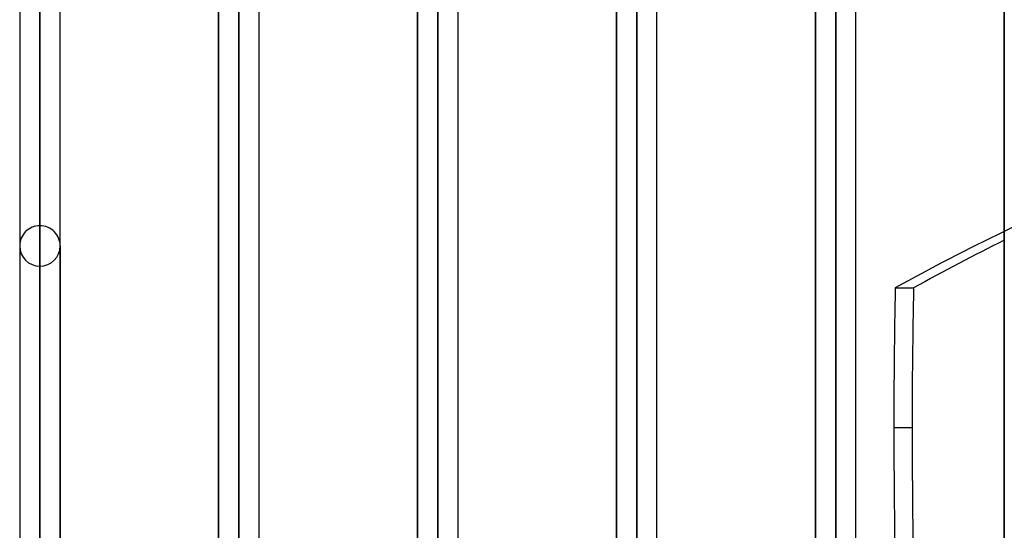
# Model space of a CAD drawing. Header units: millimetres. Extents: x -92 to 86, y -242 to 242.
# Tile 85 of 89: x -44 to 0, y 152 to 175. Entities that reach past the tile are written whole.
import ezdxf

# ---------------------------------------------------------------- set-up
doc = ezdxf.new("R2010")
doc.units = ezdxf.units.MM
doc.layers.add('MAIN-1', color=7, linetype='Continuous')

msp = doc.modelspace()

# ---------------------------------------------------------------- linework, layer by layer
at = {"layer": 'MAIN-1'}
for p, q in [((0, 222.5), (0, -222.5)), ((0, -222.5), (0, 222.5)), ((-25.058, 143.41), (-25.058, 197.795)), ((-25.058, 197.795), (-25.058, 143.42)), ((-16.258, 143.41), (-16.258, 197.795)), ((-16.258, 197.795), (-16.258, 143.42)), ((-7.458, 197.795), (-7.458, 143.42)), ((-7.458, 143.41), (-7.458, 197.795)), ((-25.953, 143.087), (-25.953, 196.9)), ((-24.163, 143.42), (-24.163, 196.9)), ((-17.153, 143.42), (-17.153, 196.9)), ((-15.363, 143.42), (-15.363, 196.9)), ((-8.353, 143.42), (-8.353, 196.9)), ((-6.563, 143.42), (-6.563, 196.9)), ((-25.953, 196.678), (-25.953, 142.881)), ((-24.163, 142.973), (-24.163, 196.678)), ((-17.153, 196.678), (-17.153, 142.973)), ((-15.363, 142.973), (-15.363, 196.678)), ((-8.353, 196.678), (-8.353, 142.973)), ((-6.563, 142.973), (-6.563, 196.678)), ((-25.058, 196.005), (-25.058, 142.216)), ((-16.258, 196.005), (-16.258, 142.065)), ((-7.458, 196.005), (-7.458, 142.065)), ((-33.858, 137.187), (-33.858, 188.845)), ((-33.858, 188.845), (-33.858, 137.402)), ((-34.753, 136.759), (-34.753, 187.95)), ((-34.753, 187.739), (-34.753, 136.551)), ((-32.963, 138.046), (-32.963, 187.95)), ((-32.963, 136.513), (-32.963, 187.739)), ((0, 0), (0, 188)), ((-33.858, 187.055), (-33.858, 135.884)), ((-42.658, 179.895), (-42.658, 131.074)), ((-42.658, 130.857), (-42.658, 179.895)), ((-43.553, 179), (-43.553, 130.421)), ((-43.553, 178.8), (-43.553, 130.078)), ((-41.763, 131.717), (-41.763, 179)), ((-41.763, 130.181), (-41.763, 178.8)), ((-42.658, 178.105), (-42.658, 129.679)), ((-42.658, 121.068), (-42.658, 165.933)), ((-43.553, 165.038), (-43.553, 130.078)), ((-43.553, 165.038), (-43.553, 120.201)), ((-41.763, 165.038), (-41.763, 130.181)), ((-41.763, 120.201), (-41.763, 165.038)), ((-42.658, 164.143), (-42.658, 119.802)), ((-4.826, 163.185), (-4.017, 163.185)), ((-4.077, 157.002), (-4.886, 157.002))]:
    msp.add_line(p, q, dxfattribs=at)
for start, end in [(90, 180.0004), (359.9996, 90), (180.0004, 270), (270, 359.9996)]:
    msp.add_arc((-42.658, 165.038), 0.895, start, end, dxfattribs=at)
for centre, major_axis, start_param, end_param in [((36.595, -53.7), (0, -228.046), 3.141593, 3.418118), ((36.595, -53.7), (0, -228.046), -2.865067, -2.827433), ((37.405, -53.7), (0, 228.046), 0.282805, 0.314159), ((104.536, 157.002), (0, -186.16), -1.604014, -1.570796), ((105.345, 157.002), (0, 186.16), 1.537579, 1.570796), ((104.536, 157.002), (0, -186.16), -1.570796, -1.497771), ((105.345, 157.002), (0, 186.16), 1.570796, 1.643822)]:
    msp.add_ellipse(centre, major_axis=major_axis, ratio=0.587785, start_param=start_param, end_param=end_param, dxfattribs=at)

doc.saveas('drawing.dxf')
